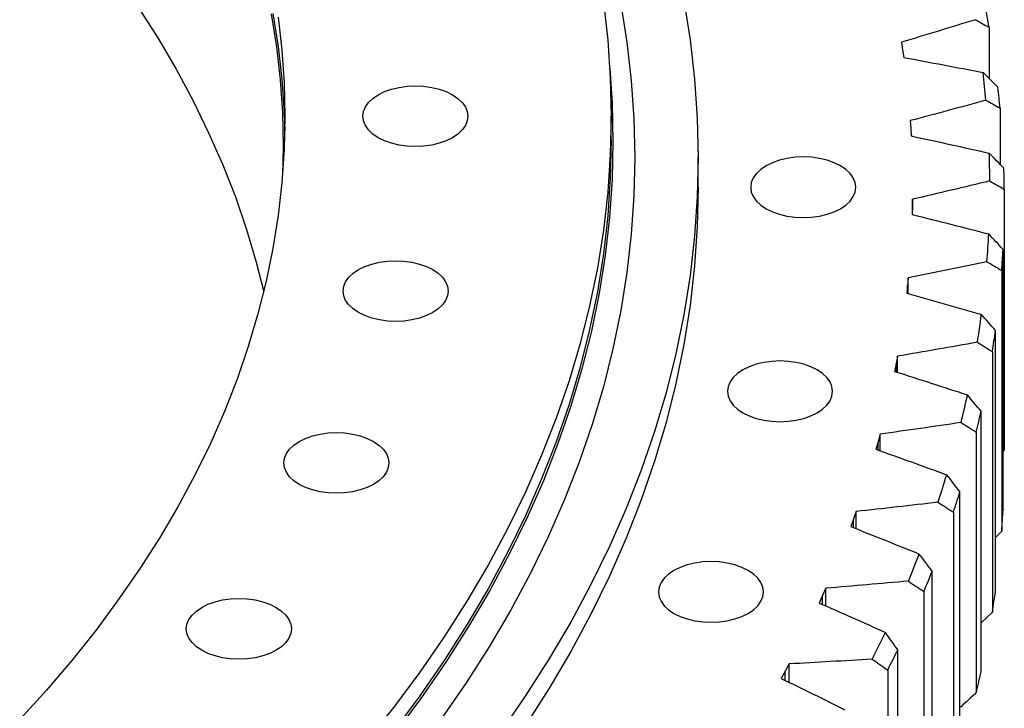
# Model space of a CAD drawing. Header units: millimetres. Extents: x 582 to 9113, y 24953 to 31120.
# Tile 18 of 19: x 6904 to 7176, y 28017 to 28207. Entities that reach past the tile are written whole.
import ezdxf

# ---------------------------------------------------------------- set-up
doc = ezdxf.new("R2010")
doc.units = ezdxf.units.MM
doc.header["$LTSCALE"] = 50

msp = doc.modelspace()

# ---------------------------------------------------------------- linework, layer by layer
at = {"color": 7, "linetype": 'Continuous', "lineweight": 25}
for p, q in [((7171.72, 28204.84), (7171.72, 28190.72)), ((7147.54, 28200.72), (7147.87, 28198.62)), ((7147.87, 28198.62), (7148.16, 28196.51)), ((7174.75, 28182.52), (7174.75, 28167.02)), ((7067.43, 28173.78), (7067.43, 28180.31)), ((7149.98, 28179.08), (7150.14, 28176.97)), ((7150.14, 28176.97), (7150.25, 28174.86)), ((7091.43, 28160.71), (7091.43, 28168.88)), ((7175.92, 28160.14), (7175.92, 28088.29)), ((7150.61, 28157.4), (7150.6, 28155.29)), ((7150.61, 28153.16), (7150.61, 28157.4)), ((7150.6, 28155.29), (7150.52, 28153.18)), ((7175.57, 28071.7), (7175.57, 28143.56)), ((7149.43, 28135.73), (7149.24, 28133.62)), ((7149.43, 28131.39), (7149.43, 28135.73)), ((7175.2, 28137.76), (7175.2, 28065.9)), ((7149.24, 28133.62), (7148.99, 28131.52)), ((7173.47, 28049.34), (7173.47, 28121.2)), ((7146.43, 28114.12), (7146.06, 28112.02)), ((7146.43, 28109.66), (7146.43, 28114.12)), ((7172.62, 28115.42), (7172.62, 28043.56)), ((7146.06, 28112.02), (7145.64, 28109.92)), ((7169.5, 28027.07), (7169.5, 28098.93)), ((7141.63, 28092.61), (7141.08, 28090.52)), ((7141.63, 28088.03), (7141.63, 28092.61)), ((7168.17, 28093.18), (7168.17, 28021.32)), ((7141.08, 28090.52), (7140.48, 28088.44)), ((7175.92, 28088.29), (7175.57, 28087.92)), ((7163.67, 28004.94), (7163.67, 28076.79)), ((7135.03, 28071.27), (7134.31, 28069.2)), ((7135.03, 28066.54), (7135.03, 28071.27)), ((7161.86, 28071.09), (7161.86, 27999.23)), ((7134.31, 28069.2), (7133.54, 28067.13)), ((7175.2, 28065.9), (7173.47, 28064.15)), ((7156, 27982.99), (7156, 28054.85)), ((7126.66, 28050.13), (7125.77, 28048.08)), ((7126.66, 28045.23), (7126.66, 28050.13)), ((7153.72, 28049.2), (7153.72, 27977.34)), ((7125.77, 28048.08), (7124.82, 28046.04)), ((7172.62, 28043.56), (7169.5, 28040.54)), ((7146.5, 27961.29), (7146.5, 28033.14)), ((7115.46, 28027.23), (7114.35, 28025.22)), ((7116.52, 28029.25), (7115.46, 28027.23)), ((7116.52, 28024.16), (7116.52, 28029.25)), ((7143.74, 28027.56), (7143.74, 27955.71)), ((7163.98, 28017.43), (7163.67, 28017.39))]:
    msp.add_line(p, q, dxfattribs=at)
at = {"color": 82, "linetype": 'Continuous', "lineweight": 25}
for p, q in [((7150.6, 28153.16), (7150.6, 28155.29)), ((7149.24, 28131.44), (7149.24, 28133.62)), ((7146.06, 28109.78), (7146.06, 28112.02)), ((7141.08, 28088.23), (7141.08, 28090.52)), ((7134.31, 28066.82), (7134.31, 28069.2)), ((7125.77, 28045.62), (7125.77, 28048.08)), ((7115.46, 28024.67), (7115.46, 28027.23))]:
    msp.add_line(p, q, dxfattribs=at)
at = {"color": 7, "linetype": 'Continuous', "lineweight": 25, "flags": 128}
for points in [[(7065.29, 28211.74), (7066.48, 28201.28), (7067.19, 28190.8), (7067.43, 28180.31), (7067.19, 28169.82), (7066.48, 28159.34), (7065.29, 28148.88), (7063.63, 28138.43), (7061.49, 28128.02), (7058.88, 28117.64), (7055.81, 28107.3), (7052.26, 28097.01), (7048.25, 28086.78), (7043.78, 28076.62), (7038.85, 28066.52), (7033.46, 28056.51), (7027.62, 28046.57), (7021.33, 28036.73), (7014.6, 28026.99), (7007.43, 28017.36), (6999.82, 28007.83)], [(7087.5, 28212.2), (7089.22, 28201.4), (7090.45, 28190.57), (7091.18, 28179.73), (7091.43, 28168.88), (7091.18, 28158.03), (7090.45, 28147.19), (7089.22, 28136.36), (7087.5, 28125.55), (7085.29, 28114.78), (7082.59, 28104.04), (7079.41, 28093.34), (7075.74, 28082.7), (7071.59, 28072.12), (7066.96, 28061.6), (7061.86, 28051.16), (7056.29, 28040.79), (7050.25, 28030.52), (7043.74, 28020.34), (7036.77, 28010.26)], [(6936.85, 28210.44), (6942.31, 28201.89), (6947.39, 28193.25), (6952.08, 28184.54), (6956.37, 28175.76), (6960.25, 28166.92), (6963.74, 28158.03), (6966.82, 28149.08), (6969.5, 28140.09), (6971.58, 28131.89)], [(7070.09, 28211.23), (7071.77, 28200.69), (7072.97, 28190.12), (7073.69, 28179.55), (7073.93, 28168.96), (7073.69, 28158.37), (7072.97, 28147.8), (7071.77, 28137.23), (7070.09, 28126.69), (7067.94, 28116.18), (7065.3, 28105.7), (7062.2, 28095.27), (7058.62, 28084.88), (7054.57, 28074.56), (7050.06, 28064.3), (7045.08, 28054.11), (7039.64, 28044), (7033.75, 28033.97), (7027.4, 28024.04), (7020.61, 28014.21)], [(6975.57, 28207.67), (6976.6, 28198.56), (6977.22, 28189.44), (6977.43, 28180.31), (6977.22, 28171.18), (6976.6, 28162.06), (6975.57, 28152.95), (6974.12, 28143.86), (6972.26, 28134.8), (6969.99, 28125.76), (6967.32, 28116.77), (6964.23, 28107.82), (6960.74, 28098.91), (6956.85, 28090.06), (6952.56, 28081.28), (6947.87, 28072.56), (6942.78, 28063.92), (6937.31, 28055.35), (6931.45, 28046.88), (6925.21, 28038.49), (6918.59, 28030.2), (6911.6, 28022.01), (6904.23, 28013.93)], [(6973.62, 28208.56), (6975.07, 28199.48), (6976.1, 28190.38), (6976.72, 28181.26), (6976.93, 28172.14), (6976.76, 28163.91)], [(6974.12, 28208.59), (6975.57, 28199.5), (6976.6, 28190.39), (6977.22, 28181.27), (6977.39, 28176.23)], [(7067.05, 28193.51), (7067.69, 28183.86), (7067.93, 28173.37), (7067.69, 28162.87), (7066.98, 28152.39), (7065.79, 28141.91), (7064.12, 28131.46), (7061.99, 28121.04), (7059.38, 28110.65), (7056.3, 28100.31), (7052.75, 28090.01), (7048.74, 28079.78), (7044.26, 28069.6), (7039.33, 28059.5), (7033.94, 28049.48), (7028.09, 28039.54), (7021.8, 28029.69), (7015.06, 28019.94), (7007.89, 28010.3)], [(7023.68, 28186.23), (7025.16, 28185.23), (7026.35, 28184.11), (7027.22, 28182.9), (7027.75, 28181.62), (7027.93, 28180.31), (7027.75, 28179), (7027.22, 28177.72), (7026.35, 28176.51), (7025.16, 28175.39), (7023.68, 28174.39), (7021.95, 28173.54), (7020.01, 28172.85), (7017.91, 28172.35), (7015.7, 28172.04), (7013.43, 28171.94), (7011.16, 28172.04), (7008.95, 28172.35), (7006.85, 28172.85), (7004.91, 28173.54), (7003.18, 28174.39), (7001.7, 28175.39), (7000.51, 28176.51), (6999.64, 28177.72), (6999.11, 28179), (6998.93, 28180.31), (6999.11, 28181.62), (6999.64, 28182.9), (7000.51, 28184.11), (7001.7, 28185.23), (7003.18, 28186.23), (7004.91, 28187.08), (7006.85, 28187.77), (7008.95, 28188.27), (7011.16, 28188.58), (7013.43, 28188.68), (7015.7, 28188.58), (7017.91, 28188.27), (7020.01, 28187.77), (7021.95, 28187.08), (7023.68, 28186.23)], [(7067.43, 28173.78), (7067.19, 28163.29), (7066.48, 28152.81), (7065.29, 28142.34), (7063.63, 28131.9), (7061.49, 28121.48), (7058.88, 28111.1), (7055.81, 28100.77), (7052.26, 28090.48), (7048.25, 28080.25), (7043.78, 28070.09), (7038.85, 28059.99), (7033.46, 28049.97), (7027.62, 28040.04), (7021.33, 28030.2), (7014.6, 28020.46), (7007.43, 28010.82)], [(7110.18, 28154.79), (7111.91, 28153.94), (7113.85, 28153.25), (7115.95, 28152.75), (7118.16, 28152.45), (7120.43, 28152.34), (7122.7, 28152.45), (7124.91, 28152.75), (7127.01, 28153.25), (7128.95, 28153.94), (7130.68, 28154.79), (7132.16, 28155.79), (7133.35, 28156.91), (7134.22, 28158.13), (7134.75, 28159.4), (7134.93, 28160.71), (7134.75, 28162.02), (7134.22, 28163.3), (7133.35, 28164.51), (7132.16, 28165.63), (7130.68, 28166.63), (7128.95, 28167.49), (7127.01, 28168.17), (7124.91, 28168.67), (7122.7, 28168.98), (7120.43, 28169.08), (7118.16, 28168.98), (7115.95, 28168.67), (7113.85, 28168.17), (7111.91, 28167.49), (7110.18, 28166.63), (7108.7, 28165.63), (7107.51, 28164.51), (7106.64, 28163.3), (7106.11, 28162.02), (7105.93, 28160.71), (7106.11, 28159.4), (7106.64, 28158.13), (7107.51, 28156.91), (7108.7, 28155.79), (7110.18, 28154.79)], [(7091.43, 28160.71), (7091.18, 28149.86), (7090.45, 28139.02), (7089.22, 28128.19), (7087.5, 28117.39), (7085.29, 28106.61), (7082.59, 28095.87), (7079.41, 28085.18), (7075.74, 28074.54), (7071.59, 28063.95), (7066.96, 28053.43), (7061.86, 28042.99), (7056.29, 28032.63), (7050.25, 28022.35), (7043.74, 28012.17)], [(7018.21, 28138), (7019.68, 28137.01), (7020.87, 28135.89), (7021.74, 28134.67), (7022.28, 28133.39), (7022.45, 28132.09), (7022.28, 28130.78), (7021.74, 28129.5), (7020.87, 28128.29), (7019.68, 28127.17), (7018.21, 28126.17), (7016.48, 28125.31), (7014.54, 28124.63), (7012.43, 28124.12), (7010.22, 28123.82), (7007.95, 28123.71), (7005.69, 28123.82), (7003.47, 28124.12), (7001.37, 28124.63), (6999.43, 28125.31), (6997.7, 28126.17), (6996.22, 28127.17), (6995.03, 28128.29), (6994.16, 28129.5), (6993.63, 28130.78), (6993.45, 28132.09), (6993.63, 28133.39), (6994.16, 28134.67), (6995.03, 28135.89), (6996.22, 28137.01), (6997.7, 28138), (6999.43, 28138.86), (7001.37, 28139.54), (7003.47, 28140.05), (7005.69, 28140.35), (7007.95, 28140.46), (7010.22, 28140.35), (7012.43, 28140.05), (7014.54, 28139.54), (7016.48, 28138.86), (7018.21, 28138)], [(7103.79, 28098.51), (7105.52, 28097.65), (7107.46, 28096.97), (7109.56, 28096.46), (7111.77, 28096.16), (7114.04, 28096.06), (7116.31, 28096.16), (7118.52, 28096.46), (7120.62, 28096.97), (7122.56, 28097.65), (7124.29, 28098.51), (7125.77, 28099.51), (7126.96, 28100.63), (7127.83, 28101.84), (7128.36, 28103.12), (7128.54, 28104.43), (7128.36, 28105.74), (7127.83, 28107.01), (7126.96, 28108.23), (7125.77, 28109.35), (7124.29, 28110.34), (7122.56, 28111.2), (7120.62, 28111.88), (7118.52, 28112.39), (7116.31, 28112.69), (7114.04, 28112.8), (7111.77, 28112.69), (7109.56, 28112.39), (7107.46, 28111.88), (7105.52, 28111.2), (7103.79, 28110.34), (7102.31, 28109.35), (7101.12, 28108.23), (7100.25, 28107.01), (7099.72, 28105.74), (7099.54, 28104.43), (7099.72, 28103.12), (7100.25, 28101.84), (7101.12, 28100.63), (7102.31, 28099.51), (7103.79, 28098.51)], [(7001.87, 28090.6), (7003.35, 28089.61), (7004.54, 28088.49), (7005.41, 28087.27), (7005.94, 28086), (7006.12, 28084.69), (7005.94, 28083.38), (7005.41, 28082.1), (7004.54, 28080.89), (7003.35, 28079.77), (7001.87, 28078.77), (7000.14, 28077.91), (6998.2, 28077.23), (6996.1, 28076.72), (6993.89, 28076.42), (6991.62, 28076.32), (6989.35, 28076.42), (6987.14, 28076.72), (6985.04, 28077.23), (6983.1, 28077.91), (6981.37, 28078.77), (6979.89, 28079.77), (6978.7, 28080.89), (6977.83, 28082.1), (6977.3, 28083.38), (6977.12, 28084.69), (6977.3, 28086), (6977.83, 28087.27), (6978.7, 28088.49), (6979.89, 28089.61), (6981.37, 28090.6), (6983.1, 28091.46), (6985.04, 28092.14), (6987.14, 28092.65), (6989.35, 28092.95), (6991.62, 28093.06), (6993.89, 28092.95), (6996.1, 28092.65), (6998.2, 28092.14), (7000.14, 28091.46), (7001.87, 28090.6)], [(7084.72, 28043.18), (7086.45, 28042.33), (7088.39, 28041.64), (7090.5, 28041.14), (7092.71, 28040.83), (7094.98, 28040.73), (7097.24, 28040.83), (7099.46, 28041.14), (7101.56, 28041.64), (7103.5, 28042.33), (7105.23, 28043.18), (7106.71, 28044.18), (7107.9, 28045.3), (7108.77, 28046.51), (7109.3, 28047.79), (7109.48, 28049.1), (7109.3, 28050.41), (7108.77, 28051.69), (7107.9, 28052.9), (7106.71, 28054.02), (7105.23, 28055.02), (7103.5, 28055.87), (7101.56, 28056.56), (7099.46, 28057.06), (7097.24, 28057.37), (7094.98, 28057.47), (7092.71, 28057.37), (7090.5, 28057.06), (7088.39, 28056.56), (7086.45, 28055.87), (7084.72, 28055.02), (7083.25, 28054.02), (7082.06, 28052.9), (7081.19, 28051.69), (7080.65, 28050.41), (7080.48, 28049.1), (7080.65, 28047.79), (7081.19, 28046.51), (7082.06, 28045.3), (7083.25, 28044.18), (7084.72, 28043.18)], [(6974.97, 28044.84), (6976.44, 28043.84), (6977.63, 28042.72), (6978.5, 28041.51), (6979.03, 28040.23), (6979.21, 28038.92), (6979.03, 28037.61), (6978.5, 28036.34), (6977.63, 28035.12), (6976.44, 28034), (6974.97, 28033), (6973.24, 28032.15), (6971.3, 28031.46), (6969.19, 28030.96), (6966.98, 28030.65), (6964.71, 28030.55), (6962.44, 28030.65), (6960.23, 28030.96), (6958.13, 28031.46), (6956.19, 28032.15), (6954.46, 28033), (6952.98, 28034), (6951.79, 28035.12), (6950.92, 28036.34), (6950.39, 28037.61), (6950.21, 28038.92), (6950.39, 28040.23), (6950.92, 28041.51), (6951.79, 28042.72), (6952.98, 28043.84), (6954.46, 28044.84), (6956.19, 28045.69), (6958.13, 28046.38), (6960.23, 28046.88), (6962.44, 28047.19), (6964.71, 28047.29), (6966.98, 28047.19), (6969.19, 28046.88), (6971.3, 28046.38), (6973.24, 28045.69), (6974.97, 28044.84)]]:
    msp.add_lwpolyline(points, dxfattribs=at)
at = {"color": 7, "linetype": 'Continuous', "lineweight": 25}
for centre, radius, start, end in [((6899.06, 28156.26), 276.96, 10.1024, 11.3165), ((6902.9, 28160.51), 269.04, 5.1612, 6.8021), ((6905.56, 28157.24), 270.38, 5.3648, 6.5985), ((6905.69, 28160.71), 266.24, 0.3729, 2.0253), ((6908.36, 28157.45), 267.57, 0.578, 1.8203), ((6904.76, 28160.76), 267.17, 355.5812, 357.2297), ((6907.43, 28157.49), 268.5, 355.7857, 357.0251), ((6900.12, 28161.27), 271.84, 350.8302, 352.4598), ((6902.76, 28158.01), 273.2, 351.0324, 352.2576), ((6891.85, 28162.86), 280.27, 346.1616, 347.7584), ((6894.45, 28159.6), 281.67, 346.3598, 347.5603), ((6880.07, 28166.11), 292.48, 341.6123, 343.1642), ((6882.62, 28162.87), 293.94, 341.8048, 342.9717), ((6907.43, 28085.64), 268.5, 355.7857, 357.0251), ((6864.99, 28171.58), 308.53, 337.212, 338.7097), ((6867.46, 28168.37), 310.07, 337.3978, 338.5239), ((6902.76, 28086.15), 273.2, 351.0324, 352.2576), ((6846.85, 28179.75), 328.43, 332.9833, 334.4199), ((6849.23, 28176.58), 330.07, 333.1616, 334.2417), ((6894.45, 28087.75), 281.67, 346.3598, 347.5603)]:
    msp.add_arc(centre, radius, start, end, dxfattribs=at)
for points in [[(7167.91, 28206.93), (7161.14, 28204.83), (7154.35, 28202.76), (7147.54, 28200.72)], [(7167.91, 28206.93), (7169.18, 28206.23), (7170.45, 28205.54), (7171.72, 28204.84)], [(7148.16, 28196.51), (7155.47, 28195.16), (7162.76, 28193.78), (7170.04, 28192.38)], [(7174.15, 28188.31), (7172.78, 28189.67), (7171.41, 28191.02), (7170.04, 28192.38)], [(7170.85, 28184.71), (7163.91, 28182.81), (7156.96, 28180.93), (7149.98, 28179.08)], [(7170.85, 28184.71), (7172.15, 28183.98), (7173.45, 28183.25), (7174.75, 28182.52)], [(7150.25, 28174.86), (7157.44, 28173.31), (7164.61, 28171.73), (7171.76, 28170.12)], [(7175.79, 28165.94), (7174.45, 28167.34), (7173.11, 28168.73), (7171.76, 28170.12)], [(7171.92, 28162.44), (7164.84, 28160.74), (7157.74, 28159.06), (7150.61, 28157.4)], [(7171.92, 28162.44), (7173.25, 28161.68), (7174.59, 28160.91), (7175.92, 28160.14)], [(7150.52, 28153.18), (7157.58, 28151.43), (7164.61, 28149.65), (7171.62, 28147.84)], [(7175.57, 28143.56), (7174.25, 28144.99), (7172.94, 28146.42), (7171.62, 28147.84)], [(7171.14, 28140.17), (7163.92, 28138.66), (7156.68, 28137.18), (7149.43, 28135.73)], [(7171.14, 28140.17), (7172.49, 28139.37), (7173.85, 28138.56), (7175.2, 28137.76)], [(7148.99, 28131.52), (7155.88, 28129.57), (7162.76, 28127.6), (7169.61, 28125.6)], [(7173.47, 28121.2), (7172.18, 28122.67), (7170.9, 28124.13), (7169.61, 28125.6)], [(7168.49, 28117.95), (7161.15, 28116.64), (7153.8, 28115.37), (7146.43, 28114.12)], [(7168.49, 28117.95), (7169.86, 28117.1), (7171.24, 28116.26), (7172.62, 28115.42)], [(7145.64, 28109.92), (7152.36, 28107.78), (7159.06, 28105.62), (7165.74, 28103.43)], [(7169.5, 28098.93), (7168.25, 28100.43), (7166.99, 28101.93), (7165.74, 28103.43)], [(7163.98, 28095.82), (7156.54, 28094.72), (7149.09, 28093.65), (7141.63, 28092.61)], [(7163.98, 28095.82), (7165.38, 28094.94), (7166.77, 28094.06), (7168.17, 28093.18)], [(7140.48, 28088.44), (7147.02, 28086.12), (7153.54, 28083.77), (7160.02, 28081.4)], [(7163.67, 28076.79), (7162.46, 28078.33), (7161.24, 28079.87), (7160.02, 28081.4)], [(7157.62, 28073.85), (7150.1, 28072.96), (7142.57, 28072.1), (7135.03, 28071.27)], [(7157.62, 28073.85), (7159.04, 28072.93), (7160.45, 28072.01), (7161.86, 28071.09)], [(7133.54, 28067.13), (7139.88, 28064.63), (7146.19, 28062.1), (7152.46, 28059.55)], [(7156, 28054.85), (7154.82, 28056.42), (7153.64, 28057.99), (7152.46, 28059.55)], [(7149.44, 28052.08), (7141.85, 28051.4), (7134.26, 28050.75), (7126.66, 28050.13)], [(7149.44, 28052.08), (7150.86, 28051.12), (7152.29, 28050.16), (7153.72, 28049.2)], [(7124.82, 28046.04), (7130.94, 28043.37), (7137.03, 28040.67), (7143.09, 28037.94)], [(7146.5, 28033.14), (7145.36, 28034.74), (7144.23, 28036.34), (7143.09, 28037.94)], [(7139.44, 28030.56), (7131.81, 28030.1), (7124.17, 28029.66), (7116.52, 28029.25)], [(7139.44, 28030.56), (7140.88, 28029.56), (7142.31, 28028.56), (7143.74, 28027.56)], [(7114.35, 28025.22), (7120.24, 28022.38), (7126.09, 28019.51), (7131.92, 28016.62)], [(7168.17, 28021.32), (7166.77, 28020.03), (7165.38, 28018.73), (7163.98, 28017.43)]]:
    msp.add_open_spline(points, degree=3, dxfattribs=at)

doc.saveas('drawing.dxf')
